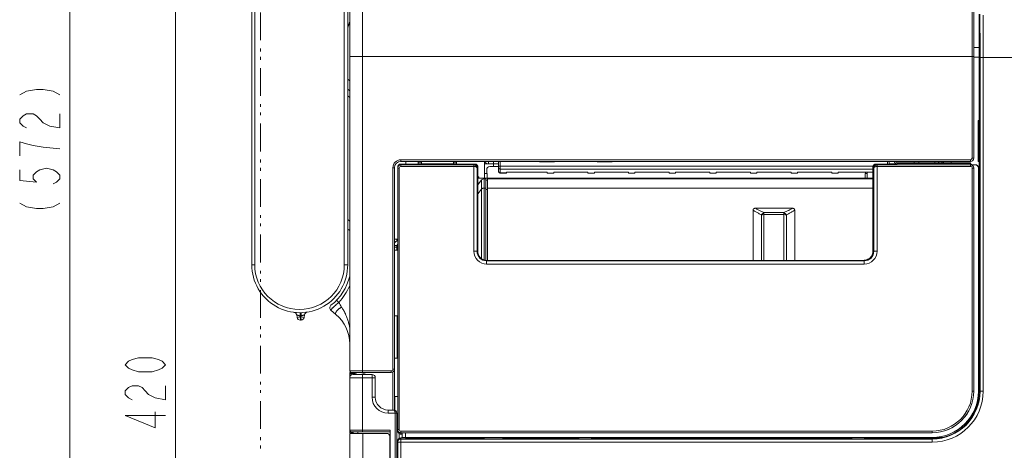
# Model space of a CAD drawing. Header units: millimetres. Extents: x 0 to 420, y -297 to 0.
# Tile 29 of 44: x 315 to 377, y -215 to -188. Entities that reach past the tile are written whole.
import ezdxf

# ---------------------------------------------------------------- set-up
doc = ezdxf.new("R2010")
doc.units = ezdxf.units.MM
doc.header["$MEASUREMENT"] = 0
doc.layers.add('レイヤー 1', color=7, linetype='Continuous', lineweight=0)
doc.layers.add('レイヤー 2', color=7, linetype='Continuous', lineweight=0)

# ---------------------------------------------------------------- blocks, each defined once
blk = doc.blocks.new('Block_3')
at = {"layer": 'レイヤー 1', "color": 18, "lineweight": 18, "true_color": 0x000000}
for p, q in [((336.668, -210.287), (336.668, -184.497)), ((374.768, -184.497), (374.768, -196.897)), ((374.868, -184.597), (374.868, -196.897)), ((335.868, -210.187), (335.868, -185.297)), ((329.748, -187.656), (329.748, -203.556)), ((329.934, -187.656), (329.934, -203.556)), ((335.534, -203.556), (335.534, -187.656)), ((335.748, -203.556), (335.748, -187.656)), ((375.199, -189.976), (375.199, -187.896)), ((374.868, -189.976), (375.199, -189.976)), ((335.868, -190.537), (374.868, -190.537)), ((374.868, -190.576), (375.21, -190.576)), ((375.21, -190.576), (375.21, -194.536)), ((375.264, -190.596), (384.834, -190.596)), ((375.264, -190.596), (375.264, -211.456)), ((375.464, -190.596), (375.464, -211.456)), ((335.748, -191.957), (335.868, -192.058)), ((335.748, -192.58), (335.868, -192.681)), ((335.748, -193), (335.868, -193.101)), ((375.15, -194.736), (375.15, -196.896)), ((375.174, -194.718), (375.152, -196.826)), ((375.197, -194.536), (375.153, -194.536)), ((375.176, -194.718), (375.154, -196.826)), ((375.174, -194.718), (375.176, -194.718)), ((375.198, -196.826), (375.177, -194.718)), ((375.257, -194.536), (375.197, -194.536)), ((375.261, -194.736), (375.201, -194.736)), ((375.201, -196.896), (375.201, -194.736)), ((375.261, -196.896), (375.261, -194.736)), ((374.868, -196.897), (374.768, -196.897)), ((375.152, -196.826), (375.154, -196.826)), ((375.261, -196.896), (375.201, -196.896)), ((338.568, -197.497), (338.568, -210.087)), ((338.668, -197.497), (338.568, -197.497)), ((338.668, -197.497), (338.668, -212.647)), ((338.868, -197.462), (338.868, -213.939)), ((338.868, -197.514), (338.968, -197.514)), ((338.968, -197.514), (338.968, -213.858)), ((339.068, -197.097), (339.068, -196.997)), ((374.668, -196.997), (339.068, -196.997)), ((374.668, -197.097), (339.068, -197.097)), ((339.068, -197.262), (339.068, -197.414)), ((343.682, -197.262), (339.068, -197.262)), ((343.629, -197.314), (339.068, -197.314)), ((343.629, -197.414), (339.068, -197.414)), ((339.385, -197.262), (339.385, -197.097)), ((340.148, -197.257), (340.147, -197.097)), ((340.349, -197.157), (340.148, -197.157)), ((342.548, -197.257), (340.148, -197.257)), ((340.348, -197.257), (340.349, -197.097)), ((342.348, -197.257), (342.347, -197.097)), ((342.549, -197.157), (342.348, -197.157)), ((342.548, -197.257), (342.549, -197.097)), ((343.682, -197.262), (343.629, -197.314)), ((343.629, -197.414), (343.629, -197.314)), ((343.633, -197.314), (343.63, -197.314)), ((343.631, -197.414), (343.63, -197.414)), ((343.631, -197.414), (343.633, -197.314)), ((343.631, -202.716), (343.631, -197.414)), ((343.882, -197.462), (343.831, -197.512)), ((343.831, -202.716), (343.831, -197.512)), ((343.882, -200.623), (343.882, -197.462)), ((344.291, -197.097), (344.291, -198.156)), ((345.173, -197.256), (344.291, -197.256)), ((344.548, -197.097), (344.548, -197.256)), ((345.173, -197.416), (344.63, -197.416)), ((344.848, -197.416), (344.848, -197.097)), ((345.173, -197.097), (345.173, -197.727)), ((345.173, -197.387), (368.588, -197.387)), ((345.273, -197.097), (345.273, -197.827)), ((348.605, -197.127), (347.765, -197.127)), ((352.205, -197.127), (351.365, -197.127)), ((368.573, -197.462), (368.624, -197.512)), ((368.573, -197.462), (368.573, -202.716)), ((368.624, -197.512), (368.624, -202.716)), ((370.069, -197.262), (368.773, -197.262)), ((368.773, -197.262), (368.826, -197.314)), ((368.822, -197.314), (368.824, -197.414)), ((368.826, -197.314), (368.824, -197.314)), ((368.824, -197.414), (368.824, -202.716)), ((368.826, -197.414), (368.825, -197.414)), ((374.669, -197.314), (368.826, -197.314)), ((368.826, -197.314), (368.826, -197.414)), ((374.669, -197.414), (368.826, -197.414)), ((369.485, -197.262), (369.485, -197.097)), ((369.585, -197.262), (369.585, -197.097)), ((369.989, -197.256), (369.585, -197.256)), ((369.894, -197.097), (369.993, -197.262)), ((370.011, -197.097), (370.069, -197.194)), ((374.669, -197.194), (370.069, -197.194)), ((370.069, -197.314), (370.069, -197.194)), ((370.069, -197.222), (374.669, -197.222)), ((371.148, -197.097), (371.148, -197.194)), ((371.428, -197.097), (371.428, -197.194)), ((372.428, -197.097), (372.428, -197.194)), ((372.668, -197.097), (372.668, -197.194)), ((372.688, -197.176), (372.668, -197.156)), ((372.688, -197.194), (372.688, -197.176)), ((372.868, -197.097), (372.868, -197.194)), ((372.968, -197.097), (372.968, -197.194)), ((373.468, -197.194), (373.468, -197.097)), ((374.668, -197.097), (374.668, -196.997)), ((374.669, -197.414), (374.669, -197.194)), ((374.678, -197.305), (374.669, -197.297)), ((374.672, -197.311), (374.669, -197.314)), ((374.672, -197.311), (374.968, -197.311)), ((374.968, -197.305), (374.678, -197.305)), ((374.869, -197.514), (374.769, -197.514)), ((374.769, -211.456), (374.769, -197.514)), ((374.872, -197.511), (374.869, -197.514)), ((374.869, -211.456), (374.869, -197.514)), ((374.872, -197.511), (374.872, -211.456)), ((374.968, -197.311), (374.968, -197.305)), ((375.153, -197.096), (375.197, -197.096)), ((375.154, -196.976), (375.196, -196.976)), ((375.168, -211.456), (375.168, -197.511)), ((375.257, -197.096), (375.197, -197.096)), ((375.21, -197.096), (375.21, -211.456)), ((343.882, -198.056), (343.931, -198.056)), ((343.931, -198.056), (343.931, -198.156)), ((344.453, -197.856), (344.291, -197.856)), ((344.43, -197.616), (344.43, -197.856)), ((344.453, -197.856), (344.453, -198.156)), ((345.273, -197.575), (368.573, -197.575)), ((345.273, -197.821), (345.673, -197.821)), ((345.273, -197.827), (345.673, -197.827)), ((345.673, -197.827), (345.673, -197.767)), ((348.219, -197.767), (345.673, -197.767)), ((348.219, -197.827), (348.219, -197.767)), ((348.619, -197.827), (348.219, -197.827)), ((348.619, -197.827), (348.619, -197.767)), ((350.759, -197.767), (348.619, -197.767)), ((350.759, -197.827), (350.759, -197.767)), ((351.159, -197.827), (350.759, -197.827)), ((351.159, -197.827), (351.159, -197.767)), ((353.299, -197.767), (351.159, -197.767)), ((353.299, -197.827), (353.299, -197.767)), ((353.699, -197.827), (353.299, -197.827)), ((355.839, -197.767), (353.699, -197.767)), ((353.699, -197.827), (353.699, -197.767)), ((355.839, -197.827), (355.839, -197.767)), ((356.239, -197.827), (355.839, -197.827)), ((358.379, -197.767), (356.239, -197.767)), ((356.239, -197.827), (356.239, -197.767)), ((358.379, -197.827), (358.379, -197.767)), ((358.779, -197.827), (358.379, -197.827)), ((360.919, -197.767), (358.779, -197.767)), ((358.779, -197.827), (358.779, -197.767)), ((360.919, -197.827), (360.919, -197.767)), ((361.319, -197.827), (360.919, -197.827)), ((363.459, -197.767), (361.319, -197.767)), ((361.319, -197.827), (361.319, -197.767)), ((363.459, -197.827), (363.459, -197.767)), ((363.859, -197.827), (363.459, -197.827)), ((365.999, -197.767), (363.859, -197.767)), ((363.859, -197.827), (363.859, -197.767)), ((365.999, -197.827), (365.999, -197.767)), ((366.399, -197.827), (365.999, -197.827)), ((368.573, -197.767), (366.399, -197.767)), ((366.399, -197.827), (366.399, -197.767)), ((368.208, -197.856), (368.083, -197.856)), ((368.083, -197.856), (368.083, -198.156)), ((368.105, -197.767), (368.105, -197.856)), ((368.208, -198.156), (368.208, -197.767)), ((368.573, -198.156), (343.882, -198.156)), ((344.117, -198.257), (343.882, -198.56)), ((343.963, -198.456), (343.882, -198.456)), ((344.117, -203.197), (344.117, -198.257)), ((344.275, -203.272), (344.275, -198.179)), ((344.378, -198.179), (344.275, -198.179)), ((344.378, -203.292), (344.378, -198.179)), ((344.378, -198.279), (344.478, -198.279)), ((344.478, -203.295), (344.478, -198.179)), ((368.573, -198.179), (344.478, -198.179)), ((344.117, -198.835), (343.882, -199.117)), ((344.378, -198.763), (344.275, -198.763)), ((344.478, -198.856), (344.378, -198.856)), ((368.573, -198.763), (344.478, -198.763)), ((361.078, -203.292), (361.078, -200.145)), ((363.536, -200.03), (361.219, -200.03)), ((361.596, -200.436), (361.596, -203.292)), ((361.76, -200.292), (362.995, -200.292)), ((361.76, -200.292), (361.76, -203.292)), ((361.76, -200.427), (362.995, -200.427)), ((362.995, -203.292), (362.995, -200.292)), ((363.159, -203.292), (363.159, -200.436)), ((363.678, -200.145), (363.678, -203.292)), ((335.868, -200.834), (335.748, -200.733)), ((343.868, -202.775), (343.881, -200.811)), ((343.881, -200.718), (343.882, -200.623)), ((343.881, -200.811), (343.881, -200.718)), ((343.881, -200.853), (343.881, -200.854)), ((335.868, -201.428), (335.748, -201.327)), ((338.668, -201.957), (338.868, -201.957)), ((338.668, -202.356), (338.818, -202.356)), ((338.818, -202.073), (338.818, -201.957)), ((338.818, -202.656), (338.818, -202.356)), ((338.668, -202.456), (338.868, -202.456)), ((338.868, -202.656), (338.668, -202.656)), ((343.631, -202.716), (343.865, -202.716)), ((343.865, -202.716), (343.865, -202.72)), ((368.57, -202.78), (368.57, -202.78)), ((368.573, -202.716), (368.824, -202.716)), ((329.934, -203.556), (329.748, -203.556)), ((329.748, -203.586), (329.748, -203.586)), ((335.534, -203.556), (335.748, -203.556)), ((344.041, -203.13), (344.04, -203.129)), ((344.04, -203.129), (344.041, -203.13)), ((344.048, -203.138), (344.047, -203.137)), ((344.048, -203.138), (344.048, -203.138)), ((344.048, -203.138), (344.049, -203.139)), ((344.048, -203.138), (344.048, -203.138)), ((344.428, -203.512), (344.428, -203.295)), ((344.428, -203.295), (344.429, -203.295)), ((344.521, -203.295), (344.428, -203.295)), ((344.428, -203.295), (344.428, -203.295)), ((368.028, -203.312), (344.428, -203.312)), ((368.028, -203.512), (344.428, -203.512)), ((344.622, -203.296), (344.521, -203.295)), ((344.726, -203.296), (344.622, -203.296)), ((344.832, -203.297), (344.726, -203.296)), ((344.939, -203.297), (344.832, -203.297)), ((345.044, -203.296), (344.939, -203.297)), ((345.148, -203.296), (345.044, -203.296)), ((345.247, -203.295), (345.148, -203.296)), ((345.34, -203.294), (345.247, -203.295)), ((345.427, -203.293), (345.34, -203.294)), ((345.51, -203.292), (345.427, -203.293)), ((345.51, -203.292), (345.509, -203.292)), ((366.939, -203.292), (345.51, -203.292)), ((345.51, -203.292), (345.51, -203.292)), ((366.938, -203.292), (368.028, -203.273)), ((366.939, -203.292), (366.938, -203.292)), ((368.026, -203.273), (368.028, -203.273)), ((368.028, -203.512), (368.028, -203.273)), ((332.384, -206.534), (332.384, -206.534)), ((332.556, -206.694), (332.587, -206.854)), ((332.77, -206.556), (332.772, -206.756)), ((332.829, -206.555), (332.835, -206.755)), ((333.023, -206.846), (333.048, -206.685)), ((333.215, -206.519), (333.215, -206.519)), ((334.076, -206.245), (334.077, -206.245)), ((334.693, -206.403), (335.01, -206.669)), ((338.868, -206.747), (338.668, -206.747)), ((338.838, -209.387), (338.838, -206.747)), ((332.783, -206.816), (332.587, -206.854)), ((332.772, -206.756), (332.783, -206.816)), ((332.783, -206.816), (332.825, -206.815)), ((332.783, -206.816), (332.787, -207.016)), ((332.787, -207.016), (332.829, -207.015)), ((332.825, -206.815), (332.835, -206.755)), ((332.825, -206.815), (332.829, -207.015)), ((332.825, -206.815), (333.023, -206.846)), ((335.868, -208.508), (335.868, -209.956)), ((335.868, -208.508), (335.868, -208.508)), ((338.668, -209.387), (338.868, -209.387)), ((335.868, -209.956), (335.868, -209.956)), ((338.468, -210.187), (335.868, -210.187)), ((335.868, -210.356), (335.868, -214.056)), ((336.198, -210.356), (335.868, -210.356)), ((335.968, -210.449), (335.968, -210.287)), ((338.468, -210.287), (335.968, -210.287)), ((336.372, -210.287), (335.995, -210.436)), ((335.997, -210.441), (335.995, -210.436)), ((336.068, -210.427), (337.268, -210.427)), ((336.328, -210.305), (336.328, -210.287)), ((336.918, -210.287), (336.562, -210.427)), ((336.668, -213.997), (336.668, -210.427)), ((337.268, -211.837), (337.268, -210.427)), ((338.468, -210.287), (338.468, -210.187)), ((338.668, -210.087), (338.568, -210.087)), ((338.568, -212.637), (338.568, -210.26)), ((335.868, -213.897), (335.868, -210.627)), ((335.868, -210.627), (337.468, -210.627)), ((337.468, -211.837), (337.468, -210.627)), ((374.769, -211.456), (374.872, -211.456)), ((375.21, -211.456), (375.464, -211.456)), ((337.268, -211.837), (337.468, -211.837)), ((338.668, -211.787), (338.868, -211.787)), ((338.698, -212.659), (338.698, -211.787)), ((338.608, -212.637), (338.268, -212.637)), ((338.268, -212.837), (338.268, -212.637)), ((338.268, -212.837), (338.808, -212.837)), ((338.708, -248.097), (338.708, -212.837)), ((338.808, -247.997), (338.808, -212.837)), ((338.408, -213.897), (335.868, -213.897)), ((335.868, -214.056), (336.08, -214.056)), ((335.888, -214.097), (338.168, -214.097)), ((335.888, -214.097), (335.888, -246.017)), ((338.408, -213.997), (335.968, -213.997)), ((335.968, -213.997), (335.968, -214.056)), ((336, -214.097), (336, -214.056)), ((336.08, -214.097), (336.08, -213.997)), ((336.38, -214.097), (336.38, -213.997)), ((336.688, -214.097), (336.688, -246.017)), ((338.408, -213.897), (338.408, -246.197)), ((338.868, -213.858), (338.968, -213.858)), ((338.868, -213.939), (338.868, -213.954)), ((338.958, -214.419), (338.958, -214.107)), ((339.068, -213.958), (372.268, -213.958)), ((339.068, -214.14), (339.068, -213.958)), ((339.068, -214.058), (372.268, -214.058)), ((339.148, -214.064), (339.148, -214.356)), ((372.268, -214.061), (339.348, -214.061)), ((339.348, -214.061), (339.348, -214.356)), ((372.268, -213.958), (372.268, -214.061)), ((374.067, -213.82), (374.067, -213.73)), ((374.168, -213.741), (374.168, -213.647)), ((374.268, -213.654), (374.268, -213.555)), ((335.888, -214.156), (335.888, -214.156)), ((335.888, -219.012), (335.888, -214.156)), ((338.368, -214.297), (338.368, -245.817)), ((338.868, -246.076), (338.868, -214.586)), ((372.268, -214.652), (338.868, -214.652)), ((339.068, -214.14), (339.067, -214.14)), ((339.067, -214.14), (339.148, -214.141)), ((339.067, -214.14), (339.067, -214.14)), ((339.388, -214.386), (339.068, -214.386)), ((339.068, -246.076), (339.068, -214.386)), ((372.268, -214.452), (339.068, -214.452)), ((339.148, -214.356), (372.916, -214.356)), ((339.388, -214.428), (339.388, -214.386)), ((344.068, -214.428), (339.388, -214.428)), ((339.468, -214.356), (339.468, -214.428)), ((339.568, -214.356), (339.568, -214.428)), ((339.868, -214.428), (339.868, -214.356)), ((343.609, -214.428), (343.609, -214.356)), ((343.626, -214.356), (343.626, -214.428)), ((343.858, -214.356), (343.858, -214.428)), ((344.168, -214.426), (344.168, -214.356)), ((345.568, -214.426), (345.568, -214.356)), ((350.188, -214.428), (345.668, -214.428)), ((345.832, -214.356), (345.832, -214.428)), ((346.03, -214.428), (346.03, -214.356)), ((346.046, -214.428), (346.046, -214.356)), ((349.129, -214.428), (349.129, -214.356)), ((349.146, -214.356), (349.146, -214.428)), ((350.188, -214.442), (350.188, -214.356)), ((350.188, -214.442), (350.988, -214.442)), ((350.988, -214.442), (350.988, -214.356)), ((367.248, -214.428), (350.988, -214.428)), ((351.988, -214.428), (351.988, -214.356)), ((352.004, -214.428), (352.004, -214.356)), ((354.209, -214.428), (354.209, -214.356)), ((354.226, -214.356), (354.226, -214.428)), ((354.43, -214.428), (354.43, -214.356)), ((354.446, -214.428), (354.446, -214.356)), ((359.289, -214.428), (359.289, -214.356)), ((359.306, -214.356), (359.306, -214.428)), ((359.51, -214.428), (359.51, -214.356)), ((359.526, -214.428), (359.526, -214.356)), ((364.369, -214.428), (364.369, -214.356)), ((364.386, -214.356), (364.386, -214.428)), ((364.59, -214.428), (364.59, -214.356)), ((364.606, -214.428), (364.606, -214.356)), ((366.189, -214.428), (366.189, -214.356)), ((366.206, -214.356), (366.206, -214.428)), ((367.248, -214.442), (367.248, -214.356)), ((367.248, -214.442), (368.048, -214.442)), ((368.048, -214.442), (368.048, -214.356)), ((372.268, -214.428), (368.048, -214.428)), ((369.048, -214.428), (369.048, -214.356)), ((369.053, -214.428), (369.053, -214.356)), ((372.268, -214.652), (372.268, -214.428))]:
    blk.add_line(p, q, dxfattribs=at)
for points in [[(375.253, -187.896), (375.255, -188.126), (375.257, -188.396), (375.258, -188.666), (375.26, -188.936), (375.261, -189.206), (375.261, -189.246), (375.262, -189.516), (375.263, -189.786), (375.264, -190.056), (375.264, -190.326), (375.264, -190.596)], [(375.454, -187.952), (375.456, -188.182), (375.457, -188.446), (375.459, -188.71), (375.46, -188.975), (375.461, -189.239), (375.462, -189.274), (375.463, -189.538), (375.463, -189.803), (375.464, -190.067), (375.464, -190.331), (375.464, -190.596)], [(375.199, -189.976), (375.2, -189.976), (375.2, -189.977), (375.2, -189.979), (375.201, -189.982), (375.201, -189.987), (375.202, -189.994), (375.202, -190.002), (375.203, -190.011), (375.203, -190.021), (375.204, -190.047), (375.205, -190.077), (375.206, -190.112), (375.207, -190.152), (375.208, -190.195), (375.208, -190.242), (375.209, -190.286), (375.209, -190.346), (375.209, -190.399), (375.21, -190.459), (375.21, -190.516), (375.21, -190.576)], [(375.153, -194.536), (375.153, -194.536), (375.153, -194.536), (375.153, -194.537), (375.153, -194.538), (375.153, -194.54), (375.153, -194.542), (375.152, -194.544), (375.152, -194.551), (375.152, -194.559), (375.151, -194.57), (375.151, -194.581), (375.151, -194.594), (375.151, -194.605), (375.151, -194.625), (375.15, -194.639), (375.15, -194.659), (375.15, -194.677), (375.15, -194.697), (375.15, -194.716), (375.15, -194.736)], [(375.175, -194.668), (375.175, -194.668), (375.175, -194.668), (375.175, -194.669), (375.175, -194.67), (375.175, -194.672), (375.175, -194.674), (375.175, -194.676), (375.175, -194.677), (375.174, -194.682), (375.174, -194.684), (375.174, -194.689), (375.174, -194.693), (375.174, -194.698), (375.174, -194.702), (375.174, -194.707), (375.174, -194.708), (375.174, -194.713), (375.174, -194.718)], [(375.177, -194.718), (375.177, -194.717), (375.177, -194.712), (375.177, -194.707), (375.177, -194.703), (375.176, -194.698), (375.176, -194.694), (375.176, -194.689), (375.176, -194.687), (375.176, -194.682), (375.176, -194.681), (375.176, -194.676), (375.176, -194.674), (375.176, -194.672), (375.176, -194.67), (375.175, -194.669), (375.175, -194.668), (375.175, -194.668), (375.175, -194.668)], [(375.176, -194.686), (375.176, -194.687), (375.176, -194.69), (375.176, -194.693), (375.176, -194.696), (375.176, -194.699), (375.176, -194.702), (375.176, -194.706), (375.176, -194.709), (375.176, -194.712), (375.176, -194.715), (375.176, -194.718)], [(375.201, -194.736), (375.201, -194.717), (375.2, -194.697), (375.2, -194.679), (375.2, -194.659), (375.2, -194.645), (375.2, -194.625), (375.2, -194.614), (375.2, -194.594), (375.199, -194.581), (375.199, -194.57), (375.199, -194.559), (375.198, -194.551), (375.198, -194.544), (375.198, -194.542), (375.198, -194.54), (375.198, -194.538), (375.197, -194.537), (375.197, -194.536), (375.197, -194.536), (375.197, -194.536)], [(375.257, -194.536), (375.257, -194.536), (375.257, -194.536), (375.257, -194.537), (375.258, -194.538), (375.258, -194.54), (375.258, -194.542), (375.258, -194.544), (375.258, -194.551), (375.259, -194.559), (375.259, -194.57), (375.259, -194.581), (375.26, -194.594), (375.26, -194.605), (375.26, -194.625), (375.26, -194.639), (375.26, -194.659), (375.26, -194.677), (375.26, -194.697), (375.26, -194.716), (375.261, -194.736)], [(375.15, -196.896), (375.15, -196.915), (375.15, -196.935), (375.15, -196.952), (375.15, -196.972), (375.15, -196.987), (375.151, -197.007), (375.151, -197.017), (375.151, -197.037), (375.151, -197.05), (375.151, -197.062), (375.152, -197.072), (375.152, -197.081), (375.152, -197.087), (375.153, -197.09), (375.153, -197.092), (375.153, -197.094), (375.153, -197.095), (375.153, -197.096), (375.153, -197.096), (375.153, -197.096)], [(375.152, -196.826), (375.152, -196.835), (375.152, -196.85), (375.152, -196.861), (375.152, -196.876), (375.152, -196.887), (375.152, -196.902), (375.152, -196.911), (375.152, -196.926), (375.153, -196.937), (375.153, -196.947), (375.153, -196.955), (375.153, -196.962), (375.153, -196.968), (375.153, -196.971), (375.154, -196.972), (375.154, -196.974), (375.154, -196.975), (375.154, -196.976), (375.154, -196.976), (375.154, -196.976)], [(375.154, -196.826), (375.154, -196.835), (375.154, -196.85), (375.154, -196.86), (375.154, -196.875), (375.154, -196.886), (375.154, -196.901), (375.154, -196.909), (375.154, -196.924), (375.155, -196.93), (375.155, -196.945), (375.155, -196.954), (375.155, -196.961), (375.155, -196.967), (375.156, -196.972), (375.156, -196.975), (375.156, -196.975), (375.156, -196.976)], [(375.196, -196.976), (375.197, -196.976), (375.197, -196.976), (375.197, -196.975), (375.197, -196.974), (375.197, -196.972), (375.197, -196.971), (375.197, -196.968), (375.197, -196.962), (375.198, -196.955), (375.198, -196.947), (375.198, -196.937), (375.198, -196.926), (375.198, -196.917), (375.198, -196.902), (375.198, -196.891), (375.198, -196.876), (375.198, -196.865), (375.198, -196.85), (375.198, -196.841), (375.198, -196.826)], [(375.197, -197.096), (375.197, -197.096), (375.197, -197.096), (375.197, -197.095), (375.198, -197.094), (375.198, -197.092), (375.198, -197.09), (375.198, -197.087), (375.198, -197.081), (375.199, -197.072), (375.199, -197.062), (375.199, -197.05), (375.2, -197.037), (375.2, -197.027), (375.2, -197.007), (375.2, -196.992), (375.2, -196.972), (375.2, -196.955), (375.2, -196.935), (375.201, -196.916), (375.201, -196.896)], [(375.261, -196.896), (375.26, -196.915), (375.26, -196.935), (375.26, -196.952), (375.26, -196.972), (375.26, -196.987), (375.26, -197.007), (375.26, -197.017), (375.26, -197.037), (375.259, -197.05), (375.259, -197.062), (375.259, -197.072), (375.258, -197.081), (375.258, -197.087), (375.258, -197.09), (375.258, -197.092), (375.258, -197.094), (375.257, -197.095), (375.257, -197.096), (375.257, -197.096), (375.257, -197.096)], [(339.068, -197.262), (339.054, -197.262), (339.038, -197.264), (339.021, -197.267), (339.005, -197.272), (338.989, -197.278), (338.974, -197.285), (338.959, -197.294), (338.945, -197.303), (338.932, -197.314), (338.92, -197.326), (338.909, -197.339), (338.9, -197.353), (338.891, -197.368), (338.884, -197.383), (338.878, -197.399), (338.873, -197.415), (338.87, -197.431), (338.868, -197.448), (338.868, -197.462)], [(343.631, -197.414), (343.641, -197.414), (343.655, -197.415), (343.669, -197.416), (343.683, -197.418), (343.697, -197.42), (343.71, -197.423), (343.722, -197.426), (343.734, -197.429), (343.745, -197.433), (343.756, -197.437), (343.766, -197.441), (343.775, -197.445), (343.776, -197.446), (343.784, -197.451), (343.792, -197.455), (343.799, -197.46), (343.801, -197.462), (343.806, -197.467), (343.812, -197.472), (343.816, -197.477), (343.818, -197.479), (343.822, -197.484), (343.825, -197.489), (343.827, -197.494), (343.828, -197.497), (343.83, -197.502), (343.831, -197.507), (343.831, -197.512)], [(343.831, -197.512), (343.831, -197.502), (343.83, -197.492), (343.828, -197.482), (343.826, -197.472), (343.826, -197.47), (343.823, -197.46), (343.82, -197.45), (343.817, -197.441), (343.813, -197.431), (343.808, -197.422), (343.803, -197.413), (343.798, -197.404), (343.792, -197.396), (343.79, -197.393), (343.783, -197.385), (343.776, -197.377), (343.769, -197.37), (343.761, -197.363), (343.753, -197.356), (343.748, -197.352), (343.739, -197.347), (343.73, -197.341), (343.721, -197.336), (343.712, -197.332), (343.702, -197.328), (343.693, -197.324), (343.683, -197.321), (343.672, -197.319), (343.664, -197.317), (343.653, -197.316), (343.643, -197.315), (343.633, -197.314)], [(343.882, -197.462), (343.881, -197.449), (343.879, -197.432), (343.876, -197.415), (343.872, -197.399), (343.866, -197.383), (343.858, -197.368), (343.85, -197.353), (343.84, -197.339), (343.829, -197.327), (343.817, -197.315), (343.804, -197.304), (343.79, -197.294), (343.776, -197.285), (343.761, -197.278), (343.745, -197.272), (343.728, -197.267), (343.712, -197.264), (343.695, -197.262), (343.682, -197.262)], [(345.273, -197.575), (345.265, -197.575), (345.264, -197.575), (345.256, -197.574), (345.249, -197.572), (345.241, -197.57), (345.234, -197.568), (345.233, -197.567), (345.226, -197.564), (345.219, -197.561), (345.213, -197.557), (345.207, -197.552), (345.202, -197.548), (345.2, -197.546), (345.195, -197.541), (345.191, -197.535), (345.187, -197.529), (345.183, -197.523), (345.18, -197.517), (345.178, -197.511), (345.176, -197.504), (345.175, -197.501), (345.174, -197.495), (345.173, -197.488), (345.173, -197.481)], [(368.773, -197.262), (368.76, -197.262), (368.743, -197.264), (368.727, -197.267), (368.711, -197.272), (368.695, -197.278), (368.68, -197.285), (368.665, -197.294), (368.651, -197.303), (368.638, -197.314), (368.626, -197.326), (368.615, -197.339), (368.606, -197.353), (368.597, -197.368), (368.59, -197.383), (368.584, -197.399), (368.579, -197.415), (368.576, -197.431), (368.574, -197.448), (368.573, -197.462)], [(368.822, -197.314), (368.812, -197.315), (368.802, -197.316), (368.792, -197.317), (368.783, -197.319), (368.772, -197.321), (368.762, -197.324), (368.753, -197.328), (368.743, -197.332), (368.734, -197.336), (368.725, -197.341), (368.716, -197.347), (368.707, -197.352), (368.702, -197.356), (368.694, -197.363), (368.686, -197.37), (368.679, -197.377), (368.672, -197.385), (368.666, -197.393), (368.663, -197.396), (368.657, -197.404), (368.652, -197.413), (368.647, -197.422), (368.642, -197.431), (368.638, -197.441), (368.635, -197.45), (368.632, -197.46), (368.629, -197.47), (368.629, -197.472), (368.627, -197.482), (368.625, -197.492), (368.624, -197.502), (368.624, -197.512)], [(368.624, -197.512), (368.625, -197.507), (368.625, -197.502), (368.627, -197.497), (368.628, -197.494), (368.63, -197.489), (368.633, -197.484), (368.637, -197.479), (368.639, -197.477), (368.643, -197.472), (368.649, -197.467), (368.654, -197.462), (368.656, -197.46), (368.663, -197.455), (368.671, -197.451), (368.679, -197.446), (368.68, -197.445), (368.689, -197.441), (368.699, -197.437), (368.71, -197.433), (368.721, -197.429), (368.733, -197.426), (368.745, -197.423), (368.758, -197.42), (368.772, -197.418), (368.786, -197.416), (368.8, -197.415), (368.815, -197.414), (368.824, -197.414)], [(372.975, -197.194), (372.976, -197.189), (372.978, -197.179), (372.98, -197.169), (372.98, -197.165), (372.982, -197.156), (372.983, -197.146), (372.984, -197.136), (372.985, -197.127), (372.986, -197.117), (372.987, -197.107), (372.987, -197.097)], [(374.759, -197.305), (374.757, -197.304), (374.743, -197.294), (374.728, -197.285), (374.713, -197.278), (374.697, -197.272), (374.681, -197.267), (374.669, -197.265)], [(344.326, -197.856), (344.324, -197.856), (344.32, -197.856), (344.317, -197.856), (344.315, -197.857), (344.311, -197.857), (344.308, -197.858), (344.304, -197.859), (344.301, -197.86), (344.298, -197.861), (344.294, -197.862), (344.291, -197.863)], [(345.273, -197.821), (345.265, -197.821), (345.264, -197.821), (345.256, -197.82), (345.249, -197.818), (345.241, -197.816), (345.234, -197.814), (345.233, -197.813), (345.226, -197.81), (345.219, -197.807), (345.213, -197.803), (345.207, -197.798), (345.202, -197.794), (345.2, -197.792), (345.195, -197.787), (345.191, -197.781), (345.187, -197.775), (345.183, -197.769), (345.18, -197.763), (345.178, -197.757), (345.176, -197.75), (345.175, -197.748), (345.174, -197.741), (345.173, -197.734), (345.173, -197.727)], [(344.117, -198.835), (344.124, -198.828), (344.131, -198.82), (344.139, -198.814), (344.146, -198.807), (344.155, -198.801), (344.163, -198.795), (344.172, -198.79), (344.178, -198.787), (344.187, -198.782), (344.197, -198.778), (344.207, -198.774), (344.217, -198.771), (344.227, -198.769), (344.238, -198.767), (344.248, -198.765), (344.259, -198.764), (344.265, -198.764), (344.275, -198.763)], [(361.078, -200.145), (361.078, -200.144), (361.078, -200.135), (361.079, -200.126), (361.08, -200.118), (361.081, -200.11), (361.083, -200.103), (361.084, -200.102), (361.086, -200.095), (361.089, -200.089), (361.092, -200.083), (361.094, -200.08), (361.098, -200.074), (361.102, -200.069), (361.107, -200.064), (361.112, -200.06), (361.117, -200.055), (361.123, -200.051), (361.128, -200.049), (361.135, -200.045), (361.142, -200.042), (361.15, -200.039), (361.155, -200.038), (361.164, -200.035), (361.174, -200.034), (361.184, -200.032), (361.186, -200.032), (361.198, -200.031), (361.21, -200.03), (361.219, -200.03)], [(361.078, -200.145), (361.109, -200.166), (361.142, -200.187), (361.176, -200.209), (361.211, -200.23), (361.247, -200.252), (361.285, -200.274), (361.325, -200.296), (361.367, -200.319), (361.41, -200.342), (361.454, -200.366), (361.5, -200.389), (361.548, -200.413), (361.596, -200.436)], [(361.219, -200.03), (361.251, -200.049), (361.284, -200.068), (361.319, -200.087), (361.354, -200.106), (361.392, -200.125), (361.431, -200.145), (361.472, -200.165), (361.478, -200.168), (361.522, -200.188), (361.567, -200.209), (361.614, -200.23), (361.662, -200.251), (361.712, -200.272), (361.76, -200.292)], [(361.76, -200.292), (361.744, -200.304), (361.727, -200.316), (361.719, -200.323), (361.708, -200.331), (361.691, -200.345), (361.674, -200.36), (361.658, -200.374), (361.642, -200.389), (361.626, -200.405), (361.611, -200.42), (361.596, -200.436)], [(362.995, -200.292), (363.043, -200.272), (363.093, -200.251), (363.142, -200.23), (363.188, -200.209), (363.233, -200.188), (363.277, -200.168), (363.283, -200.165), (363.324, -200.145), (363.363, -200.125), (363.401, -200.106), (363.436, -200.087), (363.471, -200.068), (363.504, -200.049), (363.536, -200.03)], [(362.995, -200.292), (363.011, -200.304), (363.028, -200.316), (363.036, -200.323), (363.047, -200.331), (363.064, -200.345), (363.081, -200.36), (363.097, -200.374), (363.113, -200.389), (363.129, -200.405), (363.144, -200.42), (363.159, -200.436)], [(363.159, -200.436), (363.207, -200.413), (363.255, -200.389), (363.301, -200.366), (363.345, -200.342), (363.388, -200.319), (363.43, -200.296), (363.47, -200.274), (363.508, -200.252), (363.544, -200.23), (363.579, -200.209), (363.613, -200.187), (363.646, -200.166), (363.678, -200.145)], [(363.536, -200.03), (363.545, -200.03), (363.557, -200.031), (363.569, -200.032), (363.571, -200.032), (363.581, -200.034), (363.591, -200.035), (363.6, -200.038), (363.605, -200.039), (363.613, -200.042), (363.62, -200.045), (363.627, -200.049), (363.632, -200.051), (363.638, -200.055), (363.643, -200.06), (363.648, -200.064), (363.653, -200.069), (363.657, -200.074), (363.661, -200.08), (363.663, -200.083), (363.666, -200.089), (363.669, -200.095), (363.671, -200.102), (363.672, -200.103), (363.674, -200.11), (363.675, -200.118), (363.677, -200.126), (363.677, -200.135), (363.678, -200.144), (363.678, -200.145)], [(344.041, -203.13), (344.015, -203.103), (343.993, -203.077), (343.972, -203.051), (343.954, -203.023), (343.937, -202.995), (343.922, -202.967), (343.909, -202.938), (343.898, -202.909), (343.889, -202.881), (343.881, -202.853), (343.875, -202.825), (343.87, -202.797), (343.867, -202.769), (343.865, -202.741), (343.865, -202.72)], [(368.57, -202.78), (368.567, -202.803), (368.562, -202.83), (368.555, -202.857), (368.547, -202.884), (368.538, -202.912), (368.527, -202.939), (368.514, -202.966), (368.499, -202.993), (368.483, -203.02), (368.465, -203.046), (368.445, -203.072), (368.423, -203.096), (368.4, -203.12), (368.375, -203.142), (368.348, -203.164), (368.319, -203.183), (368.289, -203.201), (368.257, -203.218), (368.224, -203.233), (368.188, -203.246), (368.15, -203.257), (368.11, -203.265), (368.068, -203.271), (368.026, -203.273)], [(344.044, -203.134), (344.044, -203.133), (344.043, -203.133), (344.043, -203.133), (344.043, -203.133), (344.043, -203.132), (344.042, -203.132), (344.042, -203.132), (344.042, -203.131), (344.042, -203.131), (344.041, -203.131), (344.041, -203.13)], [(344.429, -203.295), (344.4, -203.294), (344.371, -203.291), (344.344, -203.287), (344.319, -203.283), (344.296, -203.277), (344.274, -203.272), (344.254, -203.265), (344.236, -203.259), (344.219, -203.252), (344.203, -203.245), (344.188, -203.238), (344.175, -203.231), (344.162, -203.224), (344.151, -203.218), (344.14, -203.211), (344.13, -203.205), (344.121, -203.199), (344.112, -203.193), (344.105, -203.187), (344.098, -203.182), (344.091, -203.177), (344.085, -203.172), (344.08, -203.168), (344.075, -203.163), (344.07, -203.159), (344.066, -203.156), (344.063, -203.152), (344.059, -203.149), (344.057, -203.147), (344.054, -203.144), (344.052, -203.142), (344.051, -203.14), (344.049, -203.139), (344.048, -203.138), (344.048, -203.138)], [(344.096, -203.181), (344.092, -203.178), (344.087, -203.174), (344.082, -203.17), (344.078, -203.166), (344.073, -203.162), (344.068, -203.158), (344.067, -203.157), (344.062, -203.152), (344.058, -203.148), (344.053, -203.144), (344.049, -203.139)], [(344.403, -203.294), (344.385, -203.293), (344.368, -203.291), (344.352, -203.289), (344.335, -203.286), (344.318, -203.283), (344.301, -203.279), (344.297, -203.278), (344.281, -203.273), (344.264, -203.268), (344.248, -203.263), (344.232, -203.257), (344.216, -203.251), (344.212, -203.249), (344.196, -203.242), (344.181, -203.234), (344.166, -203.226), (344.151, -203.218), (344.136, -203.209), (344.122, -203.2), (344.109, -203.191), (344.096, -203.181)], [(345.509, -203.292), (345.49, -203.292), (345.382, -203.294), (345.273, -203.295), (345.211, -203.295), (345.103, -203.296), (344.995, -203.296), (344.969, -203.297), (344.861, -203.297), (344.753, -203.297), (344.645, -203.296), (344.537, -203.296), (344.428, -203.295)], [(335.185, -205.912), (335.185, -205.912), (335.132, -205.959), (335.08, -206.006), (335.032, -206.049), (334.98, -206.096), (334.939, -206.133), (334.89, -206.178), (334.888, -206.18), (334.85, -206.216), (334.844, -206.221), (334.813, -206.25), (334.805, -206.258), (334.781, -206.281), (334.772, -206.291), (334.754, -206.31), (334.744, -206.32), (334.731, -206.334), (334.722, -206.344), (334.713, -206.356), (334.712, -206.356), (334.706, -206.365), (334.7, -206.373), (334.7, -206.374), (334.696, -206.38), (334.695, -206.382), (334.693, -206.387), (334.692, -206.389), (334.691, -206.392), (334.691, -206.394), (334.69, -206.397), (334.69, -206.399), (334.691, -206.4), (334.692, -206.402), (334.693, -206.403)], [(335.185, -205.912), (335.172, -205.899), (335.158, -205.885), (335.146, -205.874), (335.133, -205.86), (335.123, -205.85), (335.11, -205.837), (335.103, -205.83), (335.09, -205.816), (335.087, -205.813), (335.074, -205.799), (335.068, -205.792), (335.063, -205.786), (335.059, -205.781), (335.056, -205.777), (335.056, -205.776), (335.055, -205.774), (335.055, -205.774), (335.055, -205.773)], [(332.772, -206.756), (332.75, -206.752), (332.731, -206.748), (332.714, -206.744), (332.692, -206.739), (332.677, -206.735), (332.656, -206.729), (332.645, -206.726), (332.623, -206.719), (332.609, -206.714), (332.596, -206.709), (332.584, -206.705), (332.574, -206.701), (332.567, -206.698), (332.563, -206.697), (332.561, -206.696), (332.559, -206.695), (332.557, -206.695), (332.556, -206.694), (332.556, -206.694)], [(333.048, -206.685), (333.048, -206.686), (333.047, -206.686), (333.046, -206.687), (333.044, -206.688), (333.041, -206.689), (333.038, -206.69), (333.03, -206.693), (333.021, -206.697), (333.009, -206.702), (332.996, -206.707), (332.982, -206.712), (332.971, -206.716), (332.95, -206.724), (332.935, -206.728), (332.914, -206.735), (332.897, -206.74), (332.875, -206.745), (332.857, -206.75), (332.835, -206.755)], [(335.361, -206.201), (335.336, -206.217), (335.311, -206.233), (335.287, -206.249), (335.264, -206.266), (335.261, -206.268), (335.239, -206.285), (335.217, -206.301), (335.196, -206.318), (335.176, -206.335), (335.17, -206.34), (335.152, -206.357), (335.134, -206.373), (335.118, -206.389), (335.102, -206.404), (335.093, -206.414), (335.079, -206.429), (335.067, -206.444), (335.055, -206.458), (335.044, -206.472), (335.042, -206.474), (335.033, -206.487), (335.025, -206.5), (335.017, -206.512), (335.011, -206.523), (335.005, -206.535), (335.001, -206.543), (334.996, -206.553), (334.993, -206.563), (334.993, -206.564), (334.99, -206.573), (334.987, -206.581), (334.986, -206.59), (334.985, -206.594), (334.984, -206.602), (334.984, -206.609), (334.984, -206.616), (334.985, -206.623), (334.986, -206.629), (334.987, -206.635), (334.988, -206.638), (334.99, -206.643), (334.993, -206.649), (334.996, -206.654), (335, -206.659), (335.004, -206.663), (335.008, -206.668), (335.01, -206.669)], [(335.361, -206.201), (335.374, -206.222), (335.384, -206.237), (335.407, -206.273), (335.429, -206.309), (335.452, -206.345), (335.481, -206.395), (335.494, -206.419), (335.522, -206.47), (335.535, -206.494), (335.561, -206.546), (335.573, -206.57), (335.599, -206.623), (335.61, -206.647), (335.634, -206.701), (335.658, -206.756), (335.677, -206.803), (335.699, -206.86), (335.72, -206.918), (335.736, -206.963), (335.756, -207.022), (335.774, -207.082), (335.788, -207.126), (335.805, -207.187), (335.821, -207.249), (335.837, -207.312), (335.851, -207.376), (335.865, -207.44), (335.868, -207.457)], [(338.708, -212.837), (338.708, -212.826), (338.707, -212.812), (338.706, -212.797), (338.704, -212.784), (338.702, -212.77), (338.7, -212.757), (338.697, -212.745), (338.694, -212.733), (338.69, -212.722), (338.69, -212.721), (338.686, -212.711), (338.681, -212.701), (338.677, -212.692), (338.676, -212.69), (338.671, -212.682), (338.667, -212.675), (338.662, -212.668), (338.66, -212.666), (338.655, -212.66), (338.65, -212.655), (338.645, -212.651), (338.642, -212.649), (338.637, -212.646), (338.632, -212.643), (338.627, -212.641), (338.624, -212.64), (338.618, -212.638), (338.613, -212.638), (338.608, -212.637)], [(338.868, -213.954), (338.87, -213.968), (338.873, -213.984), (338.877, -214), (338.883, -214.015), (338.89, -214.031), (338.898, -214.045), (338.907, -214.059), (338.918, -214.072), (338.93, -214.084), (338.943, -214.095), (338.956, -214.105), (338.971, -214.114), (338.986, -214.122), (339.002, -214.128), (339.019, -214.133), (339.035, -214.137), (339.052, -214.139), (339.067, -214.14)], [(339.148, -214.064), (339.148, -214.064), (339.148, -214.064), (339.148, -214.064), (339.15, -214.064), (339.151, -214.064), (339.154, -214.063), (339.156, -214.063), (339.163, -214.063), (339.171, -214.063), (339.181, -214.062), (339.193, -214.062), (339.206, -214.062), (339.216, -214.062), (339.236, -214.061), (339.251, -214.061), (339.271, -214.061), (339.288, -214.061), (339.308, -214.061), (339.328, -214.061), (339.348, -214.061)], [(344.168, -214.426), (344.167, -214.426), (344.167, -214.426), (344.166, -214.426), (344.166, -214.426), (344.163, -214.427), (344.16, -214.427), (344.156, -214.427), (344.151, -214.427), (344.145, -214.427), (344.138, -214.427), (344.133, -214.427), (344.123, -214.428), (344.116, -214.428), (344.106, -214.428), (344.097, -214.428), (344.087, -214.428), (344.078, -214.428), (344.068, -214.428)], [(344.168, -214.421), (344.168, -214.421), (344.168, -214.421), (344.171, -214.422), (344.175, -214.423), (344.181, -214.423), (344.188, -214.424), (344.198, -214.424), (344.208, -214.425), (344.221, -214.426), (344.25, -214.427), (344.285, -214.428), (344.326, -214.429), (344.373, -214.43), (344.423, -214.43), (344.479, -214.431), (344.538, -214.432), (344.6, -214.432), (344.731, -214.433), (344.868, -214.433), (345.004, -214.433), (345.135, -214.432), (345.198, -214.432), (345.256, -214.431), (345.312, -214.43), (345.363, -214.43), (345.409, -214.429), (345.45, -214.428), (345.485, -214.427), (345.514, -214.426), (345.527, -214.425), (345.537, -214.424), (345.547, -214.424), (345.554, -214.423), (345.56, -214.423), (345.564, -214.422), (345.567, -214.421), (345.567, -214.421), (345.568, -214.421)], [(345.668, -214.428), (345.658, -214.428), (345.648, -214.428), (345.639, -214.428), (345.629, -214.428), (345.622, -214.428), (345.612, -214.428), (345.607, -214.428), (345.597, -214.427), (345.59, -214.427), (345.584, -214.427), (345.579, -214.427), (345.575, -214.427), (345.572, -214.427), (345.569, -214.426), (345.569, -214.426), (345.568, -214.426), (345.568, -214.426), (345.568, -214.426)]]:
    blk.add_lwpolyline(points, dxfattribs=at)
for points in [[(335.748, -188.768), (335.797, -188.636), (335.837, -188.5), (335.868, -188.363)], [(374.668, -197.097), (374.779, -197.097), (374.868, -197.008), (374.868, -196.897)], [(374.668, -196.997), (374.723, -196.997), (374.768, -196.953), (374.768, -196.897)], [(339.068, -196.997), (338.792, -196.997), (338.568, -197.221), (338.568, -197.497)], [(339.068, -197.097), (338.847, -197.097), (338.668, -197.276), (338.668, -197.497)], [(339.052, -197.262), (338.948, -197.27), (338.868, -197.357), (338.868, -197.462)], [(339.068, -197.314), (338.957, -197.314), (338.868, -197.404), (338.868, -197.514)], [(339.068, -197.414), (339.012, -197.414), (338.968, -197.459), (338.968, -197.514)], [(339.068, -197.262), (339.062, -197.262), (339.057, -197.262), (339.052, -197.262)], [(343.697, -197.262), (343.692, -197.262), (343.687, -197.262), (343.682, -197.262)], [(343.881, -197.447), (343.874, -197.348), (343.795, -197.27), (343.697, -197.262)], [(343.882, -197.462), (343.882, -197.457), (343.881, -197.452), (343.881, -197.447)], [(344.291, -197.111), (344.345, -197.201), (344.443, -197.256), (344.548, -197.256)], [(344.63, -197.416), (344.519, -197.416), (344.43, -197.505), (344.43, -197.616)], [(347.693, -197.097), (347.712, -197.116), (347.738, -197.127), (347.765, -197.127)], [(348.605, -197.127), (348.631, -197.127), (348.657, -197.116), (348.676, -197.097)], [(351.293, -197.097), (351.312, -197.116), (351.338, -197.127), (351.365, -197.127)], [(352.205, -197.127), (352.232, -197.127), (352.257, -197.116), (352.276, -197.097)], [(368.574, -197.446), (368.574, -197.451), (368.573, -197.457), (368.573, -197.462)], [(368.758, -197.262), (368.66, -197.27), (368.582, -197.348), (368.574, -197.446)], [(368.773, -197.262), (368.768, -197.262), (368.763, -197.262), (368.758, -197.262)], [(374.759, -197.305), (374.733, -197.285), (374.702, -197.271), (374.669, -197.265)], [(374.869, -197.514), (374.869, -197.404), (374.78, -197.314), (374.669, -197.314)], [(374.669, -197.414), (374.696, -197.414), (374.721, -197.425), (374.74, -197.443)], [(374.672, -197.311), (374.725, -197.311), (374.776, -197.332), (374.814, -197.369)], [(374.74, -197.443), (374.759, -197.462), (374.769, -197.488), (374.769, -197.514)], [(374.814, -197.369), (374.851, -197.407), (374.872, -197.458), (374.872, -197.511)], [(374.968, -197.305), (375.078, -197.305), (375.168, -197.395), (375.168, -197.505)], [(374.968, -197.311), (375.078, -197.311), (375.168, -197.4), (375.168, -197.511)], [(345.173, -197.727), (345.173, -197.782), (345.217, -197.827), (345.273, -197.827)], [(344.275, -198.179), (344.214, -198.179), (344.155, -198.208), (344.117, -198.257)], [(343.882, -200.53), (343.882, -200.638), (343.881, -200.746), (343.881, -200.853)], [(361.76, -200.427), (361.705, -200.427), (361.65, -200.43), (361.596, -200.436)], [(363.159, -200.436), (363.105, -200.43), (363.05, -200.427), (362.995, -200.427)], [(338.867, -202.06), (338.786, -202.074), (338.714, -202.12), (338.668, -202.189)], [(338.867, -202.269), (338.837, -202.287), (338.818, -202.32), (338.818, -202.356)], [(343.631, -202.716), (343.631, -203.156), (343.988, -203.512), (344.428, -203.512)], [(343.831, -202.716), (343.831, -203.045), (344.098, -203.312), (344.428, -203.312)], [(343.865, -202.716), (343.865, -202.717), (343.865, -202.719), (343.865, -202.72)], [(343.865, -202.72), (343.865, -202.727), (343.865, -202.734), (343.865, -202.741)], [(343.865, -202.741), (343.872, -202.888), (343.934, -203.027), (344.04, -203.129)], [(368.028, -203.512), (368.467, -203.512), (368.824, -203.156), (368.824, -202.716)], [(368.028, -203.312), (368.357, -203.312), (368.624, -203.045), (368.624, -202.716)], [(368.109, -203.265), (368.351, -203.224), (368.538, -203.029), (368.569, -202.785)], [(368.569, -202.785), (368.569, -202.784), (368.569, -202.782), (368.57, -202.78)], [(368.57, -202.78), (368.572, -202.759), (368.573, -202.737), (368.573, -202.716)], [(329.748, -203.556), (329.748, -204.628), (330.319, -205.618), (331.248, -206.154)], [(329.934, -203.556), (329.934, -205.102), (331.187, -206.356), (332.734, -206.356)], [(332.734, -206.356), (334.28, -206.356), (335.534, -205.102), (335.534, -203.556)], [(334.248, -206.154), (335.176, -205.618), (335.748, -204.628), (335.748, -203.556)], [(344.047, -203.136), (344.045, -203.134), (344.043, -203.132), (344.041, -203.13)], [(344.044, -203.134), (344.045, -203.135), (344.046, -203.136), (344.048, -203.138)], [(344.403, -203.294), (344.411, -203.294), (344.419, -203.295), (344.428, -203.295)], [(368.028, -203.273), (368.055, -203.272), (368.082, -203.27), (368.109, -203.265)], [(334.7, -206.091), (335.29, -205.637), (335.704, -204.99), (335.868, -204.263)], [(335.185, -205.912), (335.475, -205.61), (335.707, -205.257), (335.869, -204.871)], [(334.7, -206.091), (334.652, -206.128), (334.623, -206.185), (334.622, -206.246)], [(335.185, -205.912), (335.243, -206.009), (335.301, -206.105), (335.361, -206.201)], [(331.248, -206.154), (332.176, -206.69), (333.319, -206.69), (334.248, -206.154)], [(332.556, -206.694), (332.539, -206.609), (332.47, -206.544), (332.384, -206.534)], [(333.215, -206.519), (333.129, -206.533), (333.062, -206.6), (333.048, -206.685)], [(334.622, -206.246), (334.62, -206.306), (334.647, -206.364), (334.693, -206.403)], [(335.868, -208.508), (335.868, -207.798), (335.554, -207.125), (335.01, -206.669)], [(332.587, -206.854), (332.606, -206.949), (332.69, -207.017), (332.787, -207.016)], [(332.772, -206.756), (332.793, -206.756), (332.814, -206.755), (332.835, -206.755)], [(332.829, -207.015), (332.926, -207.013), (333.008, -206.942), (333.023, -206.846)], [(335.995, -210.436), (335.918, -210.466), (335.867, -210.541), (335.868, -210.625)], [(335.868, -209.956), (335.868, -209.959), (335.868, -209.963), (335.868, -209.967)], [(335.868, -210.187), (335.868, -210.243), (335.913, -210.287), (335.968, -210.287)], [(335.914, -210.271), (335.885, -210.29), (335.868, -210.322), (335.868, -210.356)], [(336.068, -210.427), (335.958, -210.427), (335.868, -210.517), (335.868, -210.627)], [(337.468, -210.627), (337.468, -210.517), (337.379, -210.427), (337.268, -210.427)], [(338.468, -210.287), (338.579, -210.287), (338.668, -210.198), (338.668, -210.087)], [(338.468, -210.187), (338.495, -210.187), (338.52, -210.177), (338.539, -210.158)], [(338.539, -210.158), (338.558, -210.139), (338.568, -210.114), (338.568, -210.087)], [(372.268, -214.652), (374.033, -214.652), (375.464, -213.221), (375.464, -211.456)], [(372.268, -214.452), (373.922, -214.452), (375.264, -213.111), (375.264, -211.456)], [(372.268, -214.356), (373.869, -214.356), (375.168, -213.057), (375.168, -211.456)], [(372.268, -214.061), (373.706, -214.061), (374.872, -212.894), (374.872, -211.456)], [(372.268, -214.058), (373.704, -214.058), (374.869, -212.893), (374.869, -211.456)], [(372.268, -213.958), (373.649, -213.958), (374.769, -212.837), (374.769, -211.456)], [(374.268, -213.614), (374.868, -213.057), (375.21, -212.275), (375.21, -211.456)], [(337.268, -211.837), (337.268, -212.39), (337.716, -212.837), (338.268, -212.837)], [(337.468, -211.837), (337.468, -212.279), (337.826, -212.637), (338.268, -212.637)], [(338.808, -212.837), (338.808, -212.727), (338.719, -212.637), (338.608, -212.637)], [(335.868, -213.897), (335.868, -213.953), (335.913, -213.997), (335.968, -213.997)], [(338.368, -214.297), (338.368, -214.187), (338.279, -214.097), (338.168, -214.097)], [(338.868, -213.858), (338.868, -213.968), (338.957, -214.058), (339.068, -214.058)], [(338.868, -213.954), (338.869, -213.959), (338.869, -213.964), (338.87, -213.969)], [(338.87, -213.969), (338.884, -214.061), (338.959, -214.131), (339.051, -214.139)], [(338.968, -213.858), (338.968, -213.913), (339.012, -213.958), (339.068, -213.958)], [(372.268, -214.428), (373.007, -214.428), (373.72, -214.152), (374.268, -213.654)], [(339.068, -214.386), (338.957, -214.386), (338.868, -214.476), (338.868, -214.586)], [(339.068, -214.452), (338.957, -214.452), (338.868, -214.542), (338.868, -214.652)], [(339.068, -214.386), (339.044, -214.386), (339.02, -214.39), (338.998, -214.399)], [(339.051, -214.139), (339.056, -214.139), (339.061, -214.14), (339.067, -214.14)]]:
    blk.add_open_spline(points, degree=3, dxfattribs=at)
blk = doc.blocks.new('Block_5')
at = {"layer": 'レイヤー 1', "color": 8, "lineweight": 18, "true_color": 0x808080}
for points in [[(330.299, -187.794), (330.299, -187.794), (330.299, -189.529), (330.299, -189.529)], [(330.299, -190.049), (330.299, -190.049), (330.299, -190.223), (330.299, -190.223)], [(330.299, -190.57), (330.299, -190.57), (330.299, -190.744), (330.299, -190.744)], [(330.299, -191.264), (330.299, -191.264), (330.299, -192.999), (330.299, -192.999)], [(330.299, -193.52), (330.299, -193.52), (330.299, -193.693), (330.299, -193.693)], [(330.299, -194.04), (330.299, -194.04), (330.299, -194.214), (330.299, -194.214)], [(330.299, -194.735), (330.299, -194.735), (330.299, -196.47), (330.299, -196.47)], [(330.299, -196.99), (330.299, -196.99), (330.299, -197.164), (330.299, -197.164)], [(330.299, -197.511), (330.299, -197.511), (330.299, -197.684), (330.299, -197.684)], [(330.299, -198.205), (330.299, -198.205), (330.299, -199.94), (330.299, -199.94)], [(330.299, -200.461), (330.299, -200.461), (330.299, -200.634), (330.299, -200.634)], [(330.299, -200.981), (330.299, -200.981), (330.299, -201.155), (330.299, -201.155)], [(330.299, -201.676), (330.299, -201.676), (330.299, -203.411), (330.299, -203.411)], [(330.299, -203.931), (330.299, -203.931), (330.299, -204.105), (330.299, -204.105)], [(330.299, -204.452), (330.299, -204.452), (330.299, -204.625), (330.299, -204.625)], [(330.299, -205.146), (330.299, -205.146), (330.299, -206.881), (330.299, -206.881)], [(330.299, -207.402), (330.299, -207.402), (330.299, -207.575), (330.299, -207.575)], [(330.299, -207.922), (330.299, -207.922), (330.299, -208.096), (330.299, -208.096)], [(330.299, -208.616), (330.299, -208.616), (330.299, -210.352), (330.299, -210.352)], [(330.299, -210.872), (330.299, -210.872), (330.299, -211.046), (330.299, -211.046)], [(330.299, -211.393), (330.299, -211.393), (330.299, -211.566), (330.299, -211.566)], [(330.299, -212.087), (330.299, -212.087), (330.299, -213.822), (330.299, -213.822)], [(330.299, -214.343), (330.299, -214.343), (330.299, -214.516), (330.299, -214.516)], [(330.299, -214.863), (330.299, -214.863), (330.299, -215.037), (330.299, -215.037)]]:
    blk.add_open_spline(points, degree=3, dxfattribs=at)
blk = doc.blocks.new('Block_10')
at = {"layer": 'レイヤー 2', "color": 18, "lineweight": 18, "true_color": 0x000000}
for points in [[(315.246, -192.928), (315.663, -192.71), (316.288, -192.6), (316.704, -192.6), (317.33, -192.71), (317.746, -192.928)], [(315.663, -195.006), (315.454, -194.897), (315.246, -194.678), (315.246, -194.46), (315.454, -194.241), (315.663, -194.131), (316.079, -194.131), (316.288, -194.241), (316.496, -194.46), (316.704, -194.678), (317.121, -194.897), (317.746, -195.006), (317.746, -194.131)], [(317.746, -196.319), (316.704, -196.21), (316.079, -196.1), (315.663, -195.991), (315.246, -195.882), (315.246, -196.757)], [(315.246, -197.632), (315.246, -198.288), (316.288, -198.397), (316.079, -198.178), (316.079, -197.96), (316.288, -197.741), (316.496, -197.632), (316.913, -197.522), (317.33, -197.632), (317.538, -197.741), (317.746, -197.96), (317.746, -198.178), (317.538, -198.397), (317.33, -198.507)], [(315.246, -199.71), (315.663, -199.928), (316.288, -200.038), (316.704, -200.038), (317.33, -199.928), (317.746, -199.71)]]:
    blk.add_lwpolyline(points, dxfattribs=at)
blk = doc.blocks.new('Block_20')
at = {"layer": 'レイヤー 2', "color": 18, "lineweight": 18, "true_color": 0x000000}
for points in [[(324.348, -209.806), (324.14, -210.025), (323.931, -210.134), (323.515, -210.243), (322.681, -210.243), (322.265, -210.134), (322.056, -210.025), (321.848, -209.806), (322.056, -209.587), (322.265, -209.478), (322.681, -209.368), (323.515, -209.368), (323.931, -209.478), (324.14, -209.587), (324.348, -209.806)], [(322.265, -211.993), (322.056, -211.884), (321.848, -211.665), (321.848, -211.446), (322.056, -211.228), (322.265, -211.118), (322.681, -211.118), (322.89, -211.228), (323.098, -211.446), (323.306, -211.665), (323.723, -211.884), (324.348, -211.993), (324.348, -211.118)], [(324.348, -212.978), (321.848, -212.978), (323.723, -213.743), (323.723, -212.759)]]:
    blk.add_lwpolyline(points, dxfattribs=at)

msp = doc.modelspace()

# ---------------------------------------------------------------- linework, layer by layer
at = {"layer": 'レイヤー 2', "color": 18, "lineweight": 9, "true_color": 0x000000}
for p, q in [((318.371, -253.556), (318.371, -139.082)), ((324.973, -253.556), (324.973, -169.556))]:
    msp.add_line(p, q, dxfattribs=at)

# ---------------------------------------------------------------- block references
at = {"layer": 'レイヤー 1'}
for name in ['Block_5', 'Block_3']:
    msp.add_blockref(name, (0, 0), dxfattribs=at)
at = {"layer": 'レイヤー 2'}
for name in ['Block_10', 'Block_20']:
    msp.add_blockref(name, (0, 0), dxfattribs=at)

doc.saveas('drawing.dxf')
